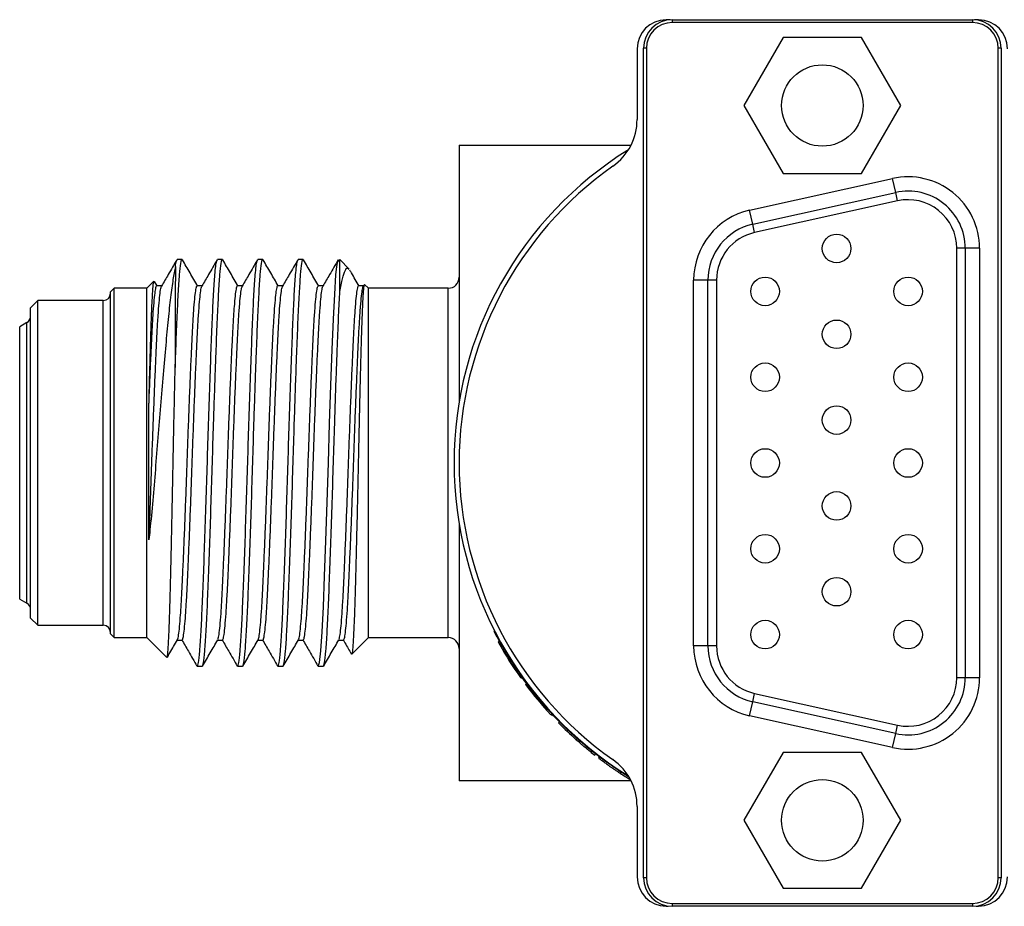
# Model space of a CAD drawing. Header units: inches. Extents: x 3.16 to 12.52, y 1.38 to 9.55.
# Tile 9 of 13: x 7.49 to 8.16, y 8.49 to 9.1. Entities that reach past the tile are written whole.
import ezdxf

# ---------------------------------------------------------------- set-up
doc = ezdxf.new("R2010")
doc.units = ezdxf.units.IN
doc.header["$MEASUREMENT"] = 0

msp = doc.modelspace()

# ---------------------------------------------------------------- linework, layer by layer
at = {"color": 7, "linetype": 'Continuous', "lineweight": 25}
for p, q in [((7.93455, 9.09994), (7.93187, 9.09994)), ((7.93603, 9.1), (8.14272, 9.1)), ((7.93603, 9.1), (7.93603, 9.09803)), ((8.14272, 9.09803), (7.93603, 9.09803)), ((8.14272, 9.1), (8.14272, 9.09803)), ((8.14687, 9.09994), (8.14419, 9.09994)), ((8.01238, 9.08769), (7.98539, 9.04094)), ((8.06636, 9.08769), (8.01238, 9.08769)), ((8.09335, 9.04094), (8.06636, 9.08769)), ((7.91187, 9.07994), (7.91187, 9.03135)), ((7.91634, 8.50945), (7.91634, 9.08031)), ((7.91831, 9.08031), (7.91634, 9.08031)), ((7.91831, 9.08031), (7.91831, 8.50945)), ((8.16043, 8.50945), (8.16043, 9.08031)), ((8.1624, 9.08031), (8.16043, 9.08031)), ((8.1624, 9.08031), (8.1624, 8.50945)), ((7.98539, 9.04094), (8.01238, 8.99419)), ((8.06636, 8.99419), (8.09335, 9.04094)), ((7.78937, 9.01369), (7.90769, 9.01369)), ((7.78937, 9.01369), (7.78937, 8.83692)), ((8.01238, 8.99419), (8.06636, 8.99419)), ((7.98933, 8.96882), (8.08775, 8.99069)), ((8.08989, 8.98108), (8.08775, 8.99069)), ((7.99146, 8.95921), (8.08989, 8.98108)), ((8.09117, 8.97532), (8.08989, 8.98108)), ((8.09117, 8.97532), (7.99274, 8.95344)), ((7.99146, 8.95921), (7.98933, 8.96882)), ((7.99274, 8.95344), (7.99146, 8.95921)), ((8.13189, 8.64711), (8.13189, 8.94265)), ((8.1378, 8.94265), (8.13189, 8.94265)), ((8.1378, 8.94265), (8.1378, 8.64711)), ((8.14764, 8.94265), (8.1378, 8.94265)), ((8.14764, 8.94265), (8.14764, 8.64711)), ((7.59868, 8.93494), (7.59521, 8.93494)), ((7.62646, 8.93494), (7.62298, 8.93494)), ((7.65423, 8.93494), (7.65076, 8.93494)), ((7.68201, 8.93494), (7.67854, 8.93494)), ((7.71366, 8.9284), (7.70718, 8.93488)), ((7.57918, 8.92), (7.57437, 8.91519)), ((7.58144, 8.9169), (7.57971, 8.91989)), ((7.95079, 8.66898), (7.95079, 8.92078)), ((7.96063, 8.92078), (7.95079, 8.92078)), ((7.96063, 8.66898), (7.96063, 8.92078)), ((7.96654, 8.92078), (7.96063, 8.92078)), ((7.96654, 8.92078), (7.96654, 8.66898)), ((7.55187, 8.91519), (7.54937, 8.91269)), ((7.54937, 8.79494), (7.54937, 8.91269)), ((7.57437, 8.91519), (7.55187, 8.91519)), ((7.55187, 8.79494), (7.55187, 8.91519)), ((7.57437, 8.79494), (7.57437, 8.91519)), ((7.58466, 8.9169), (7.58132, 8.9169)), ((7.72687, 8.91519), (7.72426, 8.91781)), ((7.78187, 8.91519), (7.72687, 8.91519)), ((7.72687, 8.79494), (7.72687, 8.91519)), ((7.78187, 8.67469), (7.78187, 8.91519)), ((7.49937, 8.90669), (7.49437, 8.90169)), ((7.54437, 8.90669), (7.49937, 8.90669)), ((7.49937, 8.79494), (7.49937, 8.90669)), ((7.54437, 8.79494), (7.54437, 8.90669)), ((7.49437, 8.79494), (7.49437, 8.90169)), ((7.49187, 8.89157), (7.48687, 8.88868)), ((7.48687, 8.79494), (7.48687, 8.88868)), ((7.49187, 8.79494), (7.49187, 8.89157)), ((7.48687, 8.7012), (7.48687, 8.79494)), ((7.49187, 8.69831), (7.49187, 8.79494)), ((7.49437, 8.68819), (7.49437, 8.79494)), ((7.49937, 8.68319), (7.49937, 8.79494)), ((7.54437, 8.68319), (7.54437, 8.79494)), ((7.54937, 8.67719), (7.54937, 8.79494)), ((7.55187, 8.67469), (7.55187, 8.79494)), ((7.57437, 8.67469), (7.57437, 8.79494)), ((7.72687, 8.67469), (7.72687, 8.79494)), ((7.78937, 8.75296), (7.78937, 8.57619)), ((7.48687, 8.7012), (7.49187, 8.69831)), ((7.49437, 8.68819), (7.49937, 8.68319)), ((7.49937, 8.68319), (7.54437, 8.68319)), ((7.54937, 8.67719), (7.55187, 8.67469)), ((7.55187, 8.67469), (7.57437, 8.67469)), ((7.57437, 8.67469), (7.58809, 8.66097)), ((7.59533, 8.67298), (7.59868, 8.67298)), ((7.71545, 8.66327), (7.72687, 8.67469)), ((7.72687, 8.67469), (7.78187, 8.67469)), ((7.81613, 8.67187), (7.81699, 8.67235)), ((7.81613, 8.67187), (7.81735, 8.66984)), ((7.81728, 8.6698), (7.81814, 8.67028)), ((7.96063, 8.66898), (7.95079, 8.66898)), ((7.96654, 8.66898), (7.96063, 8.66898)), ((7.60909, 8.65494), (7.61257, 8.65494)), ((7.63687, 8.65494), (7.64034, 8.65494)), ((7.66465, 8.65494), (7.66812, 8.65494)), ((7.69243, 8.65494), (7.6959, 8.65494)), ((7.83158, 8.64727), (7.83238, 8.64784)), ((7.83192, 8.64679), (7.83272, 8.64736)), ((7.83507, 8.64247), (7.83586, 8.64306)), ((8.1378, 8.64711), (8.13189, 8.64711)), ((8.14764, 8.64711), (8.1378, 8.64711)), ((7.99146, 8.63055), (7.99274, 8.63631)), ((7.99274, 8.63631), (8.09117, 8.61444)), ((7.98933, 8.62094), (7.99146, 8.63055)), ((8.08989, 8.60867), (7.99146, 8.63055)), ((7.85253, 8.62152), (7.85325, 8.62219)), ((7.85293, 8.62109), (7.85365, 8.62176)), ((7.85786, 8.61595), (7.85856, 8.61664)), ((8.08775, 8.59907), (7.98933, 8.62094)), ((8.08989, 8.60867), (8.09117, 8.61444)), ((8.08775, 8.59907), (8.08989, 8.60867)), ((7.87003, 8.6044), (7.87068, 8.60513)), ((7.88033, 8.59572), (7.88095, 8.59648)), ((7.88034, 8.59573), (7.88266, 8.59388)), ((7.88266, 8.59388), (7.88327, 8.59465)), ((8.01238, 8.59569), (7.98539, 8.54894)), ((8.06636, 8.59569), (8.01238, 8.59569)), ((8.09335, 8.54894), (8.06636, 8.59569)), ((7.88548, 8.59171), (7.88608, 8.59249)), ((7.90031, 8.58129), (7.90084, 8.58212)), ((7.90769, 8.57619), (7.78937, 8.57619)), ((7.91187, 8.55853), (7.91187, 8.50994)), ((7.98539, 8.54894), (8.01238, 8.50219)), ((8.06636, 8.50219), (8.09335, 8.54894)), ((7.91831, 8.50945), (7.91634, 8.50945)), ((8.1624, 8.50945), (8.16043, 8.50945)), ((8.01238, 8.50219), (8.06636, 8.50219)), ((7.93187, 8.48994), (7.93336, 8.48994)), ((7.93603, 8.49173), (8.14272, 8.49173)), ((7.93603, 8.49173), (7.93603, 8.48976)), ((8.14272, 8.48976), (7.93603, 8.48976)), ((8.14272, 8.49173), (8.14272, 8.48976)), ((8.14538, 8.48994), (8.14687, 8.48994))]:
    msp.add_line(p, q, dxfattribs=at)
at = {"color": 7, "linetype": 'Continuous', "lineweight": 25, "flags": 128}
msp.add_lwpolyline([(7.69243, 8.65494), (7.69327, 8.65758), (7.69416, 8.66559), (7.69506, 8.67868), (7.6959, 8.69594), (7.69674, 8.71693), (7.69764, 8.74135), (7.69853, 8.76788), (7.69937, 8.79493), (7.70021, 8.82198), (7.70111, 8.8485), (7.702, 8.87293), (7.70284, 8.89393), (7.70369, 8.91119), (7.70458, 8.92428), (7.70517, 8.93014), (7.70576, 8.93376), (7.70632, 8.93494), (7.70708, 8.93277), (7.70708, 8.93277)], dxfattribs=at)
at = {"color": 7, "linetype": 'Continuous', "lineweight": 25}
for centre, radius in [((8.03937, 9.04094), 0.028), ((8.04921, 8.94252), 0.00984), ((8, 8.91299), 0.00984), ((8.09843, 8.91299), 0.00984), ((8.04921, 8.88346), 0.00984), ((8, 8.85393), 0.00984), ((8.09843, 8.85393), 0.00984), ((8.04921, 8.82441), 0.00984), ((8, 8.79488), 0.00984), ((8.09843, 8.79488), 0.00984), ((8.04921, 8.76535), 0.00984), ((8, 8.73582), 0.00984), ((8.09843, 8.73582), 0.00984), ((8.04921, 8.7063), 0.00984), ((8, 8.67677), 0.00984), ((8.09843, 8.67677), 0.00984), ((8.03937, 8.54894), 0.028)]:
    msp.add_circle(centre, radius, dxfattribs=at)
for centre, radius, start, end in [((7.93187, 9.07994), 0.02, 90, 180), ((7.93603, 9.08031), 0.01969, 90, 180), ((7.93603, 9.08031), 0.01772, 90, 180), ((8.14272, 9.08031), 0.01969, 0, 90), ((8.14272, 9.08031), 0.01772, 0, 90), ((8.14687, 9.07994), 0.02, 0, 90), ((7.8725, 9.03135), 0.03937, 305.21643, 0), ((8.03937, 8.79494), 0.2535, 121.78298, 238.21702), ((8.03937, 8.79494), 0.25, 125.21643, 234.78357), ((8.09843, 8.94265), 0.04921, 0, 102.52881), ((8.09843, 8.94265), 0.03937, 0, 102.52881), ((8.09843, 8.94265), 0.03346, 0, 102.52881), ((8, 8.92078), 0.04921, 102.52881, 180), ((8, 8.92078), 0.03937, 102.52881, 180), ((8, 8.92078), 0.03346, 102.52881, 180), ((7.78187, 8.92269), 0.0075, 270, 0), ((7.54437, 8.91169), 0.005, 270, 360), ((7.48937, 8.8959), 0.005, 300, 360), ((7.48937, 8.69398), 0.005, 0, 60), ((7.54437, 8.67819), 0.005, 0, 90), ((7.78187, 8.66719), 0.0075, 0, 90), ((8.03937, 8.79494), 0.25492, 209.40022, 215.40015), ((8, 8.66898), 0.04921, 180, 257.47119), ((8, 8.66898), 0.03937, 180, 257.47119), ((8, 8.66898), 0.03346, 180, 257.47119), ((8.03937, 8.79494), 0.25492, 216.73347, 222.86673), ((8.09843, 8.64711), 0.04921, 257.47119, 0), ((8.09843, 8.64711), 0.03937, 257.47119, 0), ((8.09843, 8.64711), 0.03346, 257.47119, 0), ((8.03937, 8.79494), 0.25492, 224.60004, 228.37083), ((7.8725, 8.55853), 0.03937, 0, 54.78357), ((7.93187, 8.50994), 0.02, 180, 270), ((7.93603, 8.50945), 0.01969, 180, 270), ((7.93603, 8.50945), 0.01772, 180, 270), ((8.14272, 8.50945), 0.01772, 270, 0), ((8.14272, 8.50945), 0.01969, 270, 0), ((8.14687, 8.50994), 0.02, 270, 0)]:
    msp.add_arc(centre, radius, start, end, dxfattribs=at)
for points, knots in [([(7.59498, 8.93474), (7.59302, 8.93135), (7.58954, 8.92533), (7.58605, 8.9193), (7.58453, 8.91667)], [0, 0, 0, 0, 0.562487, 1, 1, 1, 1]), ([(7.5939, 8.86059), (7.59406, 8.86476), (7.5945, 8.87679), (7.5952, 8.89454), (7.59604, 8.91201), (7.59694, 8.92524), (7.59784, 8.93274), (7.5984, 8.93582), (7.59868, 8.93494), (7.59868, 8.93494)], [0, 0, 0, 0, 0.095038, 0.274605, 0.454168, 0.637257, 0.820348, 0.999915, 1, 1, 1, 1]), ([(7.59406, 8.93014), (7.59426, 8.9316), (7.59457, 8.9339), (7.59486, 8.9343), (7.59497, 8.93445)], [0, 0, 0, 0, 0.634403, 1, 1, 1, 1]), ([(7.60935, 8.91668), (7.60761, 8.91969), (7.60412, 8.92571), (7.60064, 8.93174), (7.5989, 8.93475)], [0, 0, 0, 0, 0.499956, 1, 1, 1, 1]), ([(7.60909, 8.65494), (7.60937, 8.65545), (7.60993, 8.65648), (7.61083, 8.66481), (7.61173, 8.67781), (7.61257, 8.69532), (7.61341, 8.71657), (7.6143, 8.741), (7.6152, 8.76753), (7.61604, 8.79493), (7.61688, 8.82233), (7.61777, 8.84886), (7.61867, 8.87329), (7.61951, 8.89455), (7.62035, 8.91203), (7.62114, 8.92365), (7.62184, 8.93049), (7.62235, 8.93386), (7.62264, 8.93429), (7.62275, 8.93445)], [0, 0, 0, 0, 0.062934, 0.127138, 0.191342, 0.254311, 0.317278, 0.381482, 0.445687, 0.508656, 0.571623, 0.635827, 0.700031, 0.763, 0.825967, 0.890171, 0.932338, 0.975263, 1, 1, 1, 1]), ([(7.62275, 8.93474), (7.6208, 8.93135), (7.61731, 8.92533), (7.61383, 8.9193), (7.61231, 8.91667)], [0, 0, 0, 0, 0.5624863, 1, 1, 1, 1]), ([(7.61257, 8.65494), (7.61284, 8.65545), (7.61341, 8.65648), (7.6143, 8.66481), (7.6152, 8.67781), (7.61604, 8.69532), (7.61688, 8.71657), (7.61777, 8.741), (7.61867, 8.76753), (7.61951, 8.79493), (7.62028, 8.81993), (7.62101, 8.84194), (7.62161, 8.85893), (7.62228, 8.87673), (7.62298, 8.89456), (7.62382, 8.91201), (7.62472, 8.92524), (7.62562, 8.93274), (7.62617, 8.93582), (7.62645, 8.93494), (7.62646, 8.93494)], [0, 0, 0, 0, 0.06186, 0.12496, 0.188061, 0.249948, 0.311833, 0.374934, 0.438035, 0.499922, 0.561807, 0.608493, 0.655356, 0.68811, 0.749997, 0.811882, 0.874983, 0.938084, 0.999971, 1, 1, 1, 1]), ([(7.63713, 8.91668), (7.63539, 8.91969), (7.6319, 8.92571), (7.62842, 8.93174), (7.62668, 8.93475)], [0, 0, 0, 0, 0.499955, 1, 1, 1, 1]), ([(7.63687, 8.65494), (7.63715, 8.65545), (7.63771, 8.65648), (7.63861, 8.66481), (7.6395, 8.67781), (7.64034, 8.69532), (7.64118, 8.71657), (7.64208, 8.741), (7.64298, 8.76753), (7.64382, 8.79493), (7.64466, 8.82233), (7.64555, 8.84886), (7.64645, 8.87329), (7.64729, 8.89455), (7.64813, 8.91203), (7.64892, 8.92365), (7.64962, 8.93049), (7.65012, 8.93386), (7.65042, 8.93429), (7.65053, 8.93445)], [0, 0, 0, 0, 0.0629339, 0.1271378, 0.1913423, 0.2543113, 0.3172784, 0.3814823, 0.4456868, 0.5086558, 0.5716229, 0.6358268, 0.7000313, 0.7630003, 0.8259675, 0.8901713, 0.9323376, 0.9752628, 1, 1, 1, 1]), ([(7.65053, 8.93474), (7.64857, 8.93135), (7.64509, 8.92533), (7.64161, 8.9193), (7.64008, 8.91667)], [0, 0, 0, 0, 0.562486, 1, 1, 1, 1]), ([(7.64034, 8.65494), (7.64062, 8.65545), (7.64118, 8.65648), (7.64208, 8.66481), (7.64298, 8.67781), (7.64382, 8.69532), (7.64466, 8.71657), (7.64555, 8.741), (7.64645, 8.76753), (7.64729, 8.79493), (7.64805, 8.81993), (7.64879, 8.84194), (7.64939, 8.85893), (7.65006, 8.87673), (7.65076, 8.89456), (7.6516, 8.91201), (7.6525, 8.92524), (7.65339, 8.93274), (7.65395, 8.93582), (7.65423, 8.93494), (7.65423, 8.93494)], [0, 0, 0, 0, 0.06186, 0.12496, 0.188061, 0.249948, 0.311833, 0.374934, 0.438035, 0.499922, 0.561807, 0.608493, 0.655356, 0.68811, 0.749997, 0.811882, 0.874983, 0.938084, 0.999971, 1, 1, 1, 1]), ([(7.66478, 8.9169), (7.66308, 8.91984), (7.65964, 8.92579), (7.6562, 8.93174), (7.65445, 8.93475)], [0, 0, 0, 0, 0.493735, 1, 1, 1, 1]), ([(7.66465, 8.65494), (7.66493, 8.65545), (7.66549, 8.65648), (7.66639, 8.66481), (7.66728, 8.67781), (7.66812, 8.69532), (7.66896, 8.71657), (7.66986, 8.741), (7.67075, 8.76753), (7.67159, 8.79493), (7.67243, 8.82233), (7.67333, 8.84886), (7.67423, 8.87329), (7.67507, 8.89455), (7.6759, 8.91203), (7.6767, 8.92365), (7.67739, 8.93049), (7.6779, 8.93386), (7.6782, 8.93429), (7.67831, 8.93445)], [0, 0, 0, 0, 0.062934, 0.127138, 0.191342, 0.254311, 0.317278, 0.381482, 0.445687, 0.508656, 0.571623, 0.635827, 0.700031, 0.763, 0.825967, 0.890171, 0.932338, 0.975263, 1, 1, 1, 1]), ([(7.67831, 8.93474), (7.67635, 8.93135), (7.67287, 8.92533), (7.66938, 8.9193), (7.66786, 8.91667)], [0, 0, 0, 0, 0.562485, 1, 1, 1, 1]), ([(7.66812, 8.65494), (7.6684, 8.65545), (7.66896, 8.65648), (7.66986, 8.66481), (7.67075, 8.67781), (7.67159, 8.69532), (7.67243, 8.71657), (7.67333, 8.741), (7.67423, 8.76753), (7.67507, 8.79493), (7.67583, 8.81993), (7.67657, 8.84194), (7.67717, 8.85893), (7.67784, 8.87673), (7.67854, 8.89456), (7.67938, 8.91201), (7.68027, 8.92524), (7.68117, 8.93274), (7.68173, 8.93582), (7.68201, 8.93494), (7.68201, 8.93494)], [0, 0, 0, 0, 0.06186, 0.12496, 0.188061, 0.249948, 0.311833, 0.374934, 0.438035, 0.499922, 0.561807, 0.608493, 0.655356, 0.68811, 0.749997, 0.811882, 0.874983, 0.938084, 0.999971, 1, 1, 1, 1]), ([(7.69268, 8.91668), (7.69094, 8.91969), (7.68746, 8.92571), (7.68397, 8.93174), (7.68223, 8.93475)], [0, 0, 0, 0, 0.499954, 1, 1, 1, 1]), ([(7.70609, 8.93474), (7.70413, 8.93135), (7.70065, 8.92533), (7.69716, 8.9193), (7.69564, 8.91667)], [0, 0, 0, 0, 0.562484, 1, 1, 1, 1]), ([(7.70726, 8.91288), (7.70725, 8.91417), (7.70724, 8.91954), (7.70721, 8.92714), (7.70717, 8.93333), (7.70712, 8.93559), (7.70709, 8.93441), (7.70708, 8.93291), (7.70708, 8.93277)], [0, 0, 0, 0, 0.0709992, 0.2940848, 0.5236398, 0.7467257, 0.976281, 1, 1, 1, 1]), ([(7.59406, 8.93014), (7.5935, 8.92734), (7.59239, 8.92175), (7.59069, 8.90925), (7.58905, 8.89407), (7.5874, 8.87622), (7.58562, 8.85608), (7.58379, 8.83457), (7.58199, 8.81245), (7.58026, 8.79042), (7.57846, 8.76891), (7.57696, 8.75286), (7.57608, 8.74429), (7.57585, 8.74205)], [0, 0, 0, 0, 0.097217, 0.194434, 0.291712, 0.388952, 0.48779, 0.586629, 0.681771, 0.776896, 0.871623, 0.966349, 1, 1, 1, 1]), ([(7.59406, 8.93014), (7.59405, 8.92805), (7.59402, 8.92382), (7.59399, 8.91341), (7.59395, 8.89962), (7.59392, 8.88202), (7.59391, 8.86788), (7.5939, 8.86059)], [0, 0, 0, 0, 0.181366, 0.366898, 0.569657, 0.778297, 1, 1, 1, 1]), ([(7.70726, 8.91288), (7.70783, 8.91606), (7.70901, 8.92251), (7.71081, 8.92763), (7.71229, 8.92971), (7.71314, 8.92855), (7.71342, 8.92816)], [0, 0, 0, 0, 0.284464, 0.576621, 0.861086, 1, 1, 1, 1]), ([(7.72046, 8.91668), (7.71872, 8.91969), (7.71661, 8.92333), (7.7145, 8.92698), (7.71414, 8.92761)], [0, 0, 0, 0, 0.826564, 1, 1, 1, 1]), ([(7.57584, 8.83497), (7.576, 8.8413), (7.57633, 8.85416), (7.57682, 8.87148), (7.57727, 8.88692), (7.57775, 8.89975), (7.57824, 8.90993), (7.57874, 8.91667), (7.57912, 8.92002), (7.57933, 8.91984), (7.57939, 8.91979)], [0, 0, 0, 0, 0.132873, 0.269599, 0.402471, 0.53911, 0.673532, 0.8118, 0.947074, 1, 1, 1, 1]), ([(7.57584, 8.83497), (7.57593, 8.83719), (7.57624, 8.84508), (7.57678, 8.85797), (7.57743, 8.87265), (7.57804, 8.88558), (7.57869, 8.89663), (7.57935, 8.90555), (7.58003, 8.91216), (7.58069, 8.91583), (7.58111, 8.91733), (7.58132, 8.91689), (7.58132, 8.91689)], [0, 0, 0, 0, 0.047081, 0.167452, 0.286502, 0.403362, 0.521688, 0.64176, 0.762279, 0.881912, 0.999387, 1, 1, 1, 1]), ([(7.57585, 8.74205), (7.57624, 8.75168), (7.57685, 8.76686), (7.57764, 8.78899), (7.57825, 8.80682), (7.57891, 8.82454), (7.57958, 8.84177), (7.58025, 8.85797), (7.58091, 8.87264), (7.58152, 8.88558), (7.58216, 8.89662), (7.58283, 8.90559), (7.5835, 8.91203), (7.58407, 8.91571), (7.5844, 8.91619), (7.58452, 8.91636)], [0, 0, 0, 0, 0.1295326, 0.2043077, 0.2781533, 0.3533817, 0.4294456, 0.5055104, 0.5807411, 0.6545878, 0.7293601, 0.8052367, 0.881395, 0.9569942, 1, 1, 1, 1]), ([(7.59546, 8.67344), (7.59551, 8.67346), (7.59577, 8.67355), (7.59627, 8.6763), (7.59694, 8.68181), (7.59761, 8.69002), (7.59827, 8.70038), (7.59888, 8.7127), (7.59952, 8.72681), (7.60019, 8.74254), (7.60086, 8.75949), (7.60153, 8.7771), (7.60215, 8.79493), (7.60277, 8.81276), (7.60344, 8.83036), (7.60411, 8.84732), (7.60478, 8.86306), (7.60542, 8.87716), (7.60603, 8.88949), (7.60668, 8.89985), (7.60736, 8.90805), (7.60803, 8.91364), (7.60861, 8.91663), (7.60896, 8.91662), (7.6091, 8.91662)], [0, 0, 0, 0, 0.011732, 0.059515, 0.107828, 0.156142, 0.203927, 0.250832, 0.298325, 0.34652, 0.394893, 0.442912, 0.490063, 0.537214, 0.585231, 0.633605, 0.6818, 0.729295, 0.776199, 0.823982, 0.872296, 0.92061, 0.968394, 1, 1, 1, 1]), ([(7.59868, 8.67327), (7.59882, 8.67327), (7.59916, 8.67326), (7.59974, 8.67623), (7.60041, 8.68183), (7.60109, 8.69002), (7.60174, 8.70038), (7.60235, 8.7127), (7.60299, 8.72681), (7.60366, 8.74254), (7.60433, 8.75949), (7.605, 8.7771), (7.60562, 8.79493), (7.60624, 8.81276), (7.60691, 8.83036), (7.60758, 8.84731), (7.60825, 8.86305), (7.60889, 8.87716), (7.6095, 8.88949), (7.61016, 8.89985), (7.61083, 8.90806), (7.6115, 8.91357), (7.612, 8.91633), (7.61225, 8.91642), (7.6123, 8.91643)], [0, 0, 0, 0, 0.031142, 0.078963, 0.127316, 0.175668, 0.223491, 0.270434, 0.317965, 0.366198, 0.41461, 0.462667, 0.509857, 0.557045, 0.605101, 0.653513, 0.701747, 0.749279, 0.796222, 0.844043, 0.892395, 0.940748, 0.98857, 1, 1, 1, 1]), ([(7.61244, 8.9169), (7.6119, 8.9169), (7.61079, 8.9169), (7.60968, 8.9169), (7.6091, 8.9169)], [0, 0, 0, 0, 0.4805092, 1, 1, 1, 1]), ([(7.62324, 8.67352), (7.62336, 8.67369), (7.62369, 8.67416), (7.62427, 8.67785), (7.62494, 8.68428), (7.62561, 8.69325), (7.62625, 8.70428), (7.62686, 8.71722), (7.62752, 8.73189), (7.62819, 8.74809), (7.62886, 8.76532), (7.62952, 8.78303), (7.63013, 8.80088), (7.63077, 8.81867), (7.63144, 8.83612), (7.63211, 8.85273), (7.63278, 8.86795), (7.6334, 8.88148), (7.63402, 8.89317), (7.63469, 8.90283), (7.63536, 8.91024), (7.63603, 8.9149), (7.63653, 8.91701), (7.63681, 8.91669), (7.63688, 8.91661)], [0, 0, 0, 0, 0.027627, 0.075644, 0.124018, 0.172214, 0.219709, 0.266614, 0.314397, 0.362711, 0.411026, 0.45881, 0.505716, 0.55321, 0.601405, 0.649779, 0.697797, 0.744949, 0.7921, 0.840118, 0.888492, 0.936687, 0.984182, 1, 1, 1, 1]), ([(7.62646, 8.67299), (7.62666, 8.67324), (7.62708, 8.67374), (7.62774, 8.6778), (7.62842, 8.6843), (7.62908, 8.69325), (7.62973, 8.70428), (7.63034, 8.71722), (7.63099, 8.73189), (7.63166, 8.74809), (7.63234, 8.76532), (7.63299, 8.78303), (7.6336, 8.80088), (7.63424, 8.81867), (7.63491, 8.83612), (7.63558, 8.85272), (7.63625, 8.86795), (7.63687, 8.88148), (7.63749, 8.89317), (7.63816, 8.90285), (7.63883, 8.91017), (7.63948, 8.91502), (7.63989, 8.91607), (7.64008, 8.91657)], [0, 0, 0, 0, 0.046991, 0.095041, 0.143447, 0.191675, 0.239202, 0.286138, 0.333954, 0.3823, 0.430647, 0.478464, 0.525401, 0.572926, 0.621154, 0.66956, 0.717611, 0.764795, 0.811977, 0.860027, 0.908433, 0.956661, 1, 1, 1, 1]), ([(7.64022, 8.9169), (7.63968, 8.9169), (7.63857, 8.9169), (7.63745, 8.9169), (7.63687, 8.9169)], [0, 0, 0, 0, 0.480507, 1, 1, 1, 1]), ([(7.65102, 8.6733), (7.65121, 8.6738), (7.65162, 8.67485), (7.65227, 8.67971), (7.65295, 8.68702), (7.65361, 8.69671), (7.65423, 8.70839), (7.65486, 8.72192), (7.65552, 8.73714), (7.65619, 8.75375), (7.65686, 8.7712), (7.6575, 8.78898), (7.65811, 8.80684), (7.65877, 8.82455), (7.65944, 8.84178), (7.66011, 8.85798), (7.66077, 8.87265), (7.66138, 8.88558), (7.66202, 8.89663), (7.66269, 8.90556), (7.66336, 8.91216), (7.66403, 8.91583), (7.66444, 8.91733), (7.66465, 8.9169), (7.66465, 8.91689)], [0, 0, 0, 0, 0.043641, 0.091832, 0.140202, 0.188216, 0.235364, 0.282512, 0.330526, 0.378895, 0.427087, 0.474578, 0.521479, 0.569259, 0.617569, 0.665879, 0.71366, 0.760561, 0.808052, 0.856243, 0.904613, 0.952627, 0.999775, 1, 1, 1, 1]), ([(7.65423, 8.67326), (7.6543, 8.67319), (7.65458, 8.67287), (7.65507, 8.67498), (7.65574, 8.67964), (7.65642, 8.68704), (7.65708, 8.6967), (7.6577, 8.70839), (7.65833, 8.72192), (7.65899, 8.73714), (7.65967, 8.75375), (7.66033, 8.7712), (7.66098, 8.78898), (7.66159, 8.80684), (7.66224, 8.82454), (7.66291, 8.84178), (7.66359, 8.85798), (7.66424, 8.87265), (7.66485, 8.88559), (7.66549, 8.89662), (7.66616, 8.90559), (7.66683, 8.91203), (7.66741, 8.91572), (7.66774, 8.91619), (7.66786, 8.91636)], [0, 0, 0, 0, 0.0153655, 0.0628975, 0.1111313, 0.1595439, 0.2076008, 0.2547906, 0.3019793, 0.3500357, 0.3984483, 0.4466824, 0.4942153, 0.541158, 0.5889799, 0.6373327, 0.6856857, 0.7335083, 0.7804513, 0.8279834, 0.8762171, 0.9246298, 0.9726867, 1, 1, 1, 1]), ([(7.66799, 8.9169), (7.66746, 8.9169), (7.66634, 8.9169), (7.66523, 8.9169), (7.66465, 8.9169)], [0, 0, 0, 0, 0.480504, 1, 1, 1, 1]), ([(7.6788, 8.67344), (7.67885, 8.67346), (7.67911, 8.67355), (7.6796, 8.6763), (7.68027, 8.68181), (7.68095, 8.69003), (7.6816, 8.70039), (7.68221, 8.71271), (7.68285, 8.72681), (7.68352, 8.74255), (7.6842, 8.7595), (7.68486, 8.7771), (7.68548, 8.79494), (7.68611, 8.81277), (7.68677, 8.83037), (7.68744, 8.84732), (7.68811, 8.86306), (7.68875, 8.87717), (7.68936, 8.88949), (7.69002, 8.89986), (7.69069, 8.90805), (7.69136, 8.91365), (7.69195, 8.91663), (7.69229, 8.91662), (7.69243, 8.91662)], [0, 0, 0, 0, 0.011753, 0.059537, 0.10785, 0.156164, 0.203948, 0.250853, 0.298347, 0.346542, 0.394915, 0.442933, 0.490084, 0.537235, 0.585253, 0.633626, 0.681821, 0.729315, 0.77622, 0.824004, 0.872317, 0.920631, 0.968415, 1, 1, 1, 1]), ([(7.68201, 8.67327), (7.68215, 8.67327), (7.68249, 8.67326), (7.68307, 8.67624), (7.68375, 8.68183), (7.68442, 8.69002), (7.68507, 8.70039), (7.68568, 8.71271), (7.68632, 8.72681), (7.68699, 8.74255), (7.68767, 8.7595), (7.68833, 8.7771), (7.68895, 8.79494), (7.68958, 8.81277), (7.69024, 8.83037), (7.69092, 8.84732), (7.69158, 8.86306), (7.69223, 8.87717), (7.69284, 8.88949), (7.69349, 8.89985), (7.69416, 8.90807), (7.69484, 8.91358), (7.69533, 8.91633), (7.69559, 8.91642), (7.69564, 8.91644)], [0, 0, 0, 0, 0.031166, 0.078988, 0.12734, 0.175693, 0.223515, 0.270458, 0.317989, 0.366223, 0.414635, 0.462692, 0.509881, 0.557069, 0.605126, 0.653538, 0.701771, 0.749304, 0.796246, 0.844068, 0.89242, 0.940773, 0.988595, 1, 1, 1, 1]), ([(7.69577, 8.9169), (7.69524, 8.9169), (7.69412, 8.9169), (7.69301, 8.9169), (7.69243, 8.9169)], [0, 0, 0, 0, 0.480502, 1, 1, 1, 1]), ([(7.6959, 8.65494), (7.69618, 8.65545), (7.69674, 8.65648), (7.69764, 8.66481), (7.69853, 8.67781), (7.69937, 8.69532), (7.70021, 8.71657), (7.70111, 8.741), (7.702, 8.76753), (7.70284, 8.79493), (7.70361, 8.81993), (7.70435, 8.84194), (7.70495, 8.85893), (7.70561, 8.87673), (7.70632, 8.89454), (7.7069, 8.90682), (7.70722, 8.91232), (7.70726, 8.91288)], [0, 0, 0, 0, 0.075541, 0.152597, 0.229654, 0.305228, 0.3808, 0.457856, 0.534913, 0.610487, 0.686059, 0.74307, 0.800297, 0.840296, 0.91587, 0.991442, 1, 1, 1, 1]), ([(7.70657, 8.67352), (7.7067, 8.67369), (7.70703, 8.67416), (7.7076, 8.67785), (7.70828, 8.68429), (7.70895, 8.69325), (7.70959, 8.70429), (7.7102, 8.71722), (7.71085, 8.7319), (7.71152, 8.7481), (7.7122, 8.76533), (7.71285, 8.78304), (7.71346, 8.80089), (7.7141, 8.81868), (7.71477, 8.83613), (7.71545, 8.85273), (7.71611, 8.86795), (7.71673, 8.88148), (7.71736, 8.89318), (7.71802, 8.90284), (7.71869, 8.91024), (7.71936, 8.9149), (7.71986, 8.91701), (7.72014, 8.91669), (7.72021, 8.91661)], [0, 0, 0, 0, 0.027648, 0.075666, 0.12404, 0.172236, 0.21973, 0.266635, 0.314419, 0.362733, 0.411048, 0.458832, 0.505737, 0.553231, 0.601427, 0.6498, 0.697819, 0.74497, 0.792122, 0.84014, 0.888514, 0.936709, 0.984203, 1, 1, 1, 1]), ([(7.70979, 8.67299), (7.71, 8.67324), (7.71041, 8.67374), (7.71107, 8.67781), (7.71175, 8.6843), (7.71242, 8.69325), (7.71306, 8.70429), (7.71367, 8.71722), (7.71432, 8.7319), (7.715, 8.7481), (7.71567, 8.76533), (7.71632, 8.78304), (7.71693, 8.80089), (7.71758, 8.81868), (7.71824, 8.83613), (7.71892, 8.85273), (7.71958, 8.86795), (7.7202, 8.88148), (7.72083, 8.89318), (7.72149, 8.90284), (7.72217, 8.91024), (7.72283, 8.9149), (7.72334, 8.91701), (7.72361, 8.91669), (7.72368, 8.91662)], [0, 0, 0, 0, 0.046094, 0.093204, 0.140662, 0.187945, 0.234541, 0.280559, 0.327438, 0.374838, 0.422238, 0.469117, 0.515135, 0.56173, 0.609014, 0.656472, 0.703581, 0.749841, 0.7961, 0.843209, 0.890667, 0.937951, 0.984546, 1, 1, 1, 1]), ([(7.72422, 8.91776), (7.72409, 8.91768), (7.72383, 8.91749), (7.7234, 8.91346), (7.72294, 8.90627), (7.72247, 8.89569), (7.72203, 8.88212), (7.72159, 8.86616), (7.72111, 8.84795), (7.72064, 8.82823), (7.72017, 8.80727), (7.71973, 8.786), (7.71925, 8.76468), (7.71877, 8.7442), (7.71828, 8.72478), (7.71781, 8.70736), (7.71735, 8.69219), (7.71686, 8.67989), (7.71637, 8.67054), (7.71587, 8.66495), (7.71551, 8.66268), (7.71531, 8.6635), (7.71526, 8.6637)], [0, 0, 0, 0, 0.04357, 0.091115, 0.141684, 0.193719, 0.24431, 0.296344, 0.347431, 0.399974, 0.451465, 0.504445, 0.556118, 0.609246, 0.661636, 0.715545, 0.767934, 0.821796, 0.87496, 0.929658, 0.982949, 1, 1, 1, 1]), ([(7.72368, 8.9169), (7.7231, 8.9169), (7.72194, 8.9169), (7.72079, 8.9169), (7.72021, 8.9169)], [0, 0, 0, 0, 0.499989, 1, 1, 1, 1]), ([(7.58821, 8.66109), (7.58833, 8.66112), (7.5886, 8.66121), (7.58904, 8.66582), (7.58951, 8.67401), (7.58997, 8.68572), (7.59041, 8.70066), (7.59086, 8.71825), (7.59134, 8.73833), (7.59182, 8.76003), (7.59229, 8.783), (7.59273, 8.8062), (7.5932, 8.82936), (7.5936, 8.84744), (7.59383, 8.85756), (7.5939, 8.86059)], [0, 0, 0, 0, 0.0664954, 0.1470815, 0.2266771, 0.3085753, 0.3882643, 0.4702259, 0.5513281, 0.6347893, 0.7158915, 0.7993454, 0.8806377, 0.9642279, 1, 1, 1, 1]), ([(7.57585, 8.74205), (7.57585, 8.74415), (7.57584, 8.75472), (7.57583, 8.77274), (7.57583, 8.79576), (7.57583, 8.81599), (7.57584, 8.82877), (7.57584, 8.83497)], [0, 0, 0, 0, 0.072855, 0.366088, 0.58156, 0.797032, 1, 1, 1, 1]), ([(7.90613, 8.57882), (7.90528, 8.57932), (7.90168, 8.58149), (7.89361, 8.58688), (7.8826, 8.595), (7.87105, 8.6046), (7.8597, 8.61527), (7.84902, 8.62663), (7.83944, 8.63815), (7.83124, 8.64926), (7.82456, 8.65937), (7.81946, 8.66787), (7.81585, 8.6744), (7.81388, 8.67816), (7.81307, 8.67973), (7.8133, 8.67928), (7.8133, 8.67928)], [0, 0, 0, 0, 0.024938, 0.106182, 0.187543, 0.26899, 0.350485, 0.431983, 0.513432, 0.594791, 0.676034, 0.757153, 0.838158, 0.919075, 0.999944, 1, 1, 1, 1]), ([(7.58854, 8.66124), (7.58911, 8.66222), (7.59141, 8.66621), (7.59372, 8.67019), (7.59546, 8.67321)], [0, 0, 0, 0, 0.244642, 1, 1, 1, 1]), ([(7.59842, 8.67321), (7.59994, 8.67058), (7.60343, 8.66455), (7.60691, 8.65852), (7.60887, 8.65513)], [0, 0, 0, 0, 0.4374586, 1, 1, 1, 1]), ([(7.61279, 8.65513), (7.61453, 8.65815), (7.61801, 8.66417), (7.6215, 8.67019), (7.62324, 8.67321)], [0, 0, 0, 0, 0.500044, 1, 1, 1, 1]), ([(7.62311, 8.67298), (7.62365, 8.67298), (7.62476, 8.67298), (7.62588, 8.67298), (7.62646, 8.67298)], [0, 0, 0, 0, 0.481353, 1, 1, 1, 1]), ([(7.62633, 8.67298), (7.62781, 8.67042), (7.63125, 8.66447), (7.63469, 8.65852), (7.63665, 8.65513)], [0, 0, 0, 0, 0.430192, 1, 1, 1, 1]), ([(7.64057, 8.65513), (7.64231, 8.65815), (7.64579, 8.66417), (7.64927, 8.67019), (7.65102, 8.67321)], [0, 0, 0, 0, 0.500045, 1, 1, 1, 1]), ([(7.65089, 8.67298), (7.65143, 8.67298), (7.65254, 8.67298), (7.65366, 8.67298), (7.65424, 8.67298)], [0, 0, 0, 0, 0.481355, 1, 1, 1, 1]), ([(7.65397, 8.67321), (7.6555, 8.67058), (7.65898, 8.66455), (7.66247, 8.65852), (7.66443, 8.65513)], [0, 0, 0, 0, 0.43746, 1, 1, 1, 1]), ([(7.66834, 8.65513), (7.67008, 8.65815), (7.67357, 8.66417), (7.67705, 8.67019), (7.67879, 8.67321)], [0, 0, 0, 0, 0.500045, 1, 1, 1, 1]), ([(7.67867, 8.67298), (7.6792, 8.67298), (7.68032, 8.67298), (7.68143, 8.67298), (7.68201, 8.67298)], [0, 0, 0, 0, 0.481357, 1, 1, 1, 1]), ([(7.68175, 8.67321), (7.68327, 8.67058), (7.68676, 8.66455), (7.69025, 8.65852), (7.69221, 8.65513)], [0, 0, 0, 0, 0.437461, 1, 1, 1, 1]), ([(7.69612, 8.65513), (7.69786, 8.65815), (7.70135, 8.66417), (7.70483, 8.67019), (7.70657, 8.67321)], [0, 0, 0, 0, 0.500046, 1, 1, 1, 1]), ([(7.70644, 8.67298), (7.70698, 8.67298), (7.7081, 8.67298), (7.70921, 8.67298), (7.70979, 8.67298)], [0, 0, 0, 0, 0.48136, 1, 1, 1, 1]), ([(7.70966, 8.67298), (7.71114, 8.67042), (7.71295, 8.6673), (7.71476, 8.66417), (7.71508, 8.6636)], [0, 0, 0, 0, 0.818956, 1, 1, 1, 1]), ([(7.87003, 8.6044), (7.87084, 8.60368), (7.87157, 8.60303), (7.87257, 8.60217), (7.87288, 8.60189), (7.87333, 8.60151), (7.87347, 8.60139), (7.87368, 8.60122), (7.87374, 8.60116), (7.87384, 8.60107), (7.87388, 8.60104), (7.87394, 8.60099), (7.87396, 8.60097), (7.87439, 8.60061), (7.87474, 8.60031), (7.87522, 8.59991), (7.87537, 8.59978), (7.87559, 8.5996), (7.87566, 8.59954), (7.87579, 8.59943), (7.87585, 8.59938), (7.87622, 8.59907), (7.87651, 8.59883), (7.87692, 8.59849), (7.87705, 8.59838), (7.87731, 8.59816), (7.87745, 8.59805), (7.87778, 8.59778), (7.878, 8.5976), (7.87831, 8.59735), (7.87841, 8.59727), (7.87861, 8.5971), (7.87872, 8.59702), (7.87917, 8.59665), (7.87946, 8.59641), (7.8798, 8.59614), (7.8799, 8.59606), (7.88002, 8.59596), (7.88006, 8.59593), (7.88011, 8.59589), (7.88012, 8.59588), (7.88015, 8.59586), (7.88015, 8.59586), (7.88017, 8.59585), (7.88018, 8.59584), (7.88025, 8.59578), (7.8803, 8.59574), (7.88033, 8.59572)], [0, 0, 0, 0, 0.125, 0.125, 0.1875, 0.1875, 0.21875, 0.21875, 0.234375, 0.234375, 0.242188, 0.242188, 0.25, 0.25, 0.3125, 0.3125, 0.34375, 0.34375, 0.359375, 0.359375, 0.375, 0.375, 0.4375, 0.4375, 0.46875, 0.46875, 0.5, 0.5, 0.5625, 0.5625, 0.59375, 0.59375, 0.625, 0.625, 0.75, 0.75, 0.8125, 0.8125, 0.84375, 0.84375, 0.859375, 0.859375, 0.867188, 0.867188, 0.875, 0.875, 1, 1, 1, 1]), ([(7.88548, 8.59171), (7.8855, 8.5917), (7.88551, 8.59169), (7.88555, 8.59166), (7.88557, 8.59165), (7.88559, 8.59163), (7.8856, 8.59162), (7.88561, 8.59161), (7.88561, 8.59161), (7.88562, 8.59161), (7.88562, 8.5916), (7.88563, 8.5916), (7.88563, 8.5916), (7.88569, 8.59156), (7.88575, 8.5915), (7.88588, 8.59141), (7.88593, 8.59137), (7.88601, 8.59132), (7.88603, 8.5913), (7.88609, 8.59125), (7.88611, 8.59124), (7.88641, 8.59101), (7.88675, 8.59076), (7.88738, 8.59029), (7.88761, 8.59012), (7.88799, 8.58984), (7.88812, 8.58974), (7.88832, 8.58959), (7.88839, 8.58954), (7.88853, 8.58944), (7.8886, 8.58939), (7.88931, 8.58886), (7.89004, 8.58833), (7.89127, 8.58746), (7.89172, 8.58713), (7.89264, 8.58648), (7.89312, 8.58614), (7.8946, 8.58511), (7.89565, 8.58439), (7.89738, 8.58322), (7.898, 8.58281), (7.89863, 8.58239), (7.8987, 8.58235), (7.89883, 8.58226), (7.89887, 8.58223), (7.89904, 8.58212), (7.89916, 8.58204), (7.89958, 8.58177), (7.89991, 8.58155), (7.90031, 8.58129)], [0, 0, 0, 0, 0.0625, 0.0625, 0.09375, 0.09375, 0.109375, 0.109375, 0.117188, 0.117188, 0.121094, 0.121094, 0.125, 0.125, 0.1875, 0.1875, 0.21875, 0.21875, 0.234375, 0.234375, 0.25, 0.25, 0.375, 0.375, 0.4375, 0.4375, 0.46875, 0.46875, 0.484375, 0.484375, 0.5, 0.5, 0.625, 0.625, 0.6875, 0.6875, 0.75, 0.75, 0.875, 0.875, 0.9375, 0.9375, 0.945312, 0.945312, 0.953125, 0.953125, 0.96875, 0.96875, 1, 1, 1, 1]), ([(7.90031, 8.58129), (7.90148, 8.58054), (7.9037, 8.57911), (7.90574, 8.57786), (7.9067, 8.57726)], [0, 0, 0, 0, 0.525909, 1, 1, 1, 1])]:
    msp.add_open_spline(points, degree=3, knots=knots, dxfattribs=at)

doc.saveas('drawing.dxf')
